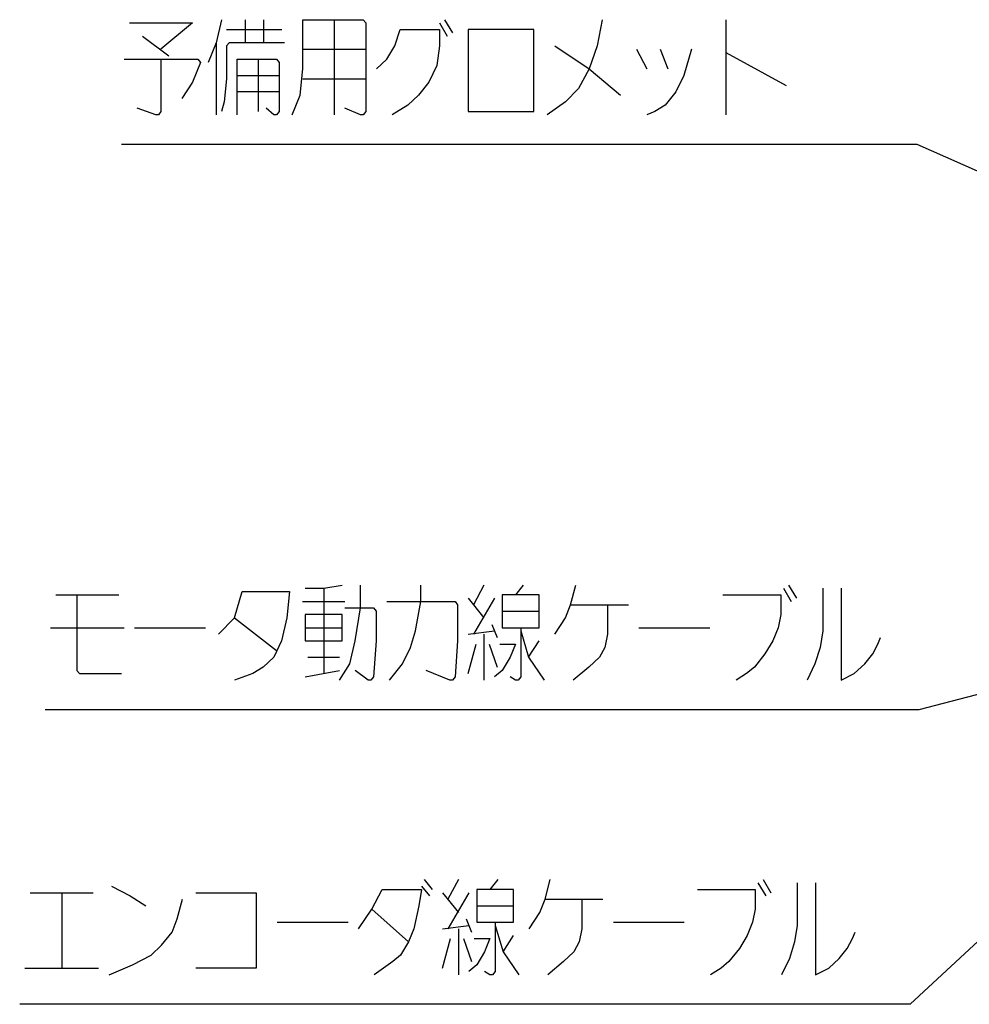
# Model space of a CAD drawing. Header units: millimetres. Extents: x 0 to 594, y 0 to 420.
# Tile 30 of 35: x 447 to 482, y 305 to 340. Entities that reach past the tile are written whole.
import ezdxf

# ---------------------------------------------------------------- set-up
doc = ezdxf.new("R2010")
doc.units = ezdxf.units.MM
doc.header["$LTSCALE"] = 32.67
doc.layers.add('DRA_ITEM', color=7, linetype='CONTINUOUS')

msp = doc.modelspace()

# ---------------------------------------------------------------- linework, layer by layer
at = {"layer": 'DRA_ITEM', "color": 2, "linetype": 'CONTINUOUS'}
for p, q in [((455.33591, 340.39058), (455.33591, 339.55933)), ((456.00094, 340.39058), (456.00094, 339.55933)), ((458.56593, 340.39058), (458.56593, 336.94683)), ((462.36592, 340.27184), (462.65092, 339.79683)), ((462.55593, 340.39058), (462.84093, 339.9156)), ((472.72093, 340.39058), (472.72093, 336.94683)), ((454.67093, 340.03434), (456.66592, 340.03434)), ((451.63092, 339.79683), (452.58094, 339.08435)), ((454.29094, 339.55933), (454.29094, 336.94683)), ((457.42593, 339.32186), (459.70593, 339.32186)), ((469.49094, 339.32186), (469.87093, 338.60934)), ((470.34594, 339.32186), (470.63094, 338.60934)), ((472.72093, 339.20308), (474.90594, 338.01559)), ((455.81092, 338.96558), (455.81092, 337.06561)), ((455.05091, 338.37183), (456.57094, 338.37183)), ((457.42593, 338.2531), (459.70593, 338.2531)), ((456.57094, 337.77809), (455.05091, 337.77809)), ((475.19093, 335.87809), (450.87093, 335.87809)), ((479.64117, 335.87809), (475.19093, 335.87809)), ((495.75218, 328.74015), (479.64117, 335.87809)), ((463.97545, 319.93931), (463.59543, 319.22679)), ((465.40045, 319.93931), (465.11545, 319.58303)), ((474.99545, 319.93931), (475.28045, 319.4643)), ((448.49045, 319.58303), (450.77044, 319.58303)), ((458.18044, 319.82054), (458.18044, 316.73303)), ((474.80544, 319.82054), (475.09044, 319.34552)), ((457.42042, 319.34552), (458.94045, 319.34552)), ((463.40545, 319.4643), (463.97545, 318.75178)), ((464.35544, 319.4643), (463.59543, 318.15803)), ((467.11045, 319.22679), (469.20043, 319.22679)), ((464.64044, 318.98928), (465.97045, 318.98928)), ((493.64802, 319.0634), (479.70844, 315.42679)), ((454.95045, 318.75178), (456.47044, 317.56429)), ((464.26045, 318.51431), (464.45043, 318.0393)), ((494.27014, 318.61431), (479.38925, 304.77058)), ((448.30044, 318.39554), (450.96046, 318.39554)), ((451.34044, 318.39554), (453.90544, 318.39554)), ((457.51545, 318.39554), (458.84546, 318.39554)), ((463.40545, 318.15803), (464.35544, 318.2768)), ((463.97545, 318.15803), (463.97545, 316.49553)), ((469.58046, 318.39554), (472.14545, 318.39554)), ((463.40545, 316.73303), (463.69045, 317.80179)), ((464.16543, 317.80179), (464.45043, 316.97054)), ((465.59043, 317.32678), (465.97045, 317.92053)), ((457.61044, 317.32678), (458.75043, 317.32678)), ((449.34545, 316.73303), (450.86543, 316.73303)), ((457.51545, 316.6143), (458.75043, 316.8518)), ((478.51044, 315.42679), (448.11044, 315.42679)), ((479.70844, 315.42679), (478.51044, 315.42679)), ((461.81687, 309.28309), (462.10187, 308.92685)), ((463.05186, 309.28309), (462.67187, 308.57057)), ((464.47686, 309.28309), (464.19186, 308.92685)), ((474.07186, 309.28309), (474.35686, 308.80808)), ((461.72188, 309.04558), (462.00688, 308.68934)), ((473.88188, 309.16432), (474.16688, 308.68934)), ((447.56689, 308.80808), (449.84689, 308.80808)), ((448.70689, 308.80808), (448.70689, 306.07682)), ((462.48186, 308.80808), (463.05186, 308.0956)), ((463.43188, 308.80808), (462.67187, 307.50182)), ((466.18689, 308.57057), (468.27688, 308.57057)), ((459.91686, 308.21433), (461.24687, 307.02684)), ((463.71688, 308.33307), (465.04686, 308.33307)), ((463.33686, 307.85809), (463.52687, 307.38308)), ((456.49687, 307.73932), (459.06186, 307.73932)), ((462.48186, 307.50182), (463.43188, 307.62059)), ((463.05186, 307.50182), (463.05186, 305.83935)), ((468.65686, 307.73932), (471.22186, 307.73932)), ((462.48186, 306.07682), (462.76686, 307.14557)), ((463.24187, 307.14557), (463.52687, 306.31432)), ((464.66687, 306.6706), (465.04686, 307.26435)), ((447.37688, 306.07682), (450.03686, 306.07682)), ((477.58687, 304.77058), (447.18687, 304.77058)), ((479.38925, 304.77058), (477.58687, 304.77058))]:
    msp.add_line(p, q, dxfattribs=at)
for points in [[(451.15594, 340.27184), (453.43594, 340.27184), (452.29594, 339.32186)], [(454.48091, 340.39058), (454.29094, 339.55933), (454.00594, 338.84684)], [(457.04595, 336.94683), (457.33095, 337.65935), (457.42593, 338.60934), (457.42593, 340.39058), (459.61094, 340.39058), (459.70593, 340.27184), (459.70593, 337.06561), (459.61094, 336.94683), (459.51592, 336.94683), (458.94592, 337.18434)], [(468.25592, 340.39058), (468.06595, 339.44059), (467.78095, 338.60934), (467.40092, 337.89686), (466.92595, 337.42185), (466.26092, 336.94683)], [(460.08592, 338.60934), (460.46594, 338.96558), (460.75094, 339.44059), (460.94092, 340.03434), (462.36592, 340.03434), (462.36592, 339.44059), (462.27093, 338.72807), (461.98593, 338.13433), (461.60594, 337.65935), (461.22592, 337.30308), (460.65592, 336.94683)], [(463.41093, 340.03434), (463.41093, 337.06561), (465.78595, 337.06561), (465.78595, 340.03434), (463.41093, 340.03434)], [(456.76095, 339.55933), (454.76591, 339.55933), (454.67093, 339.44059), (454.67093, 338.2531), (454.57594, 337.42185), (454.48091, 337.06561)], [(466.54592, 339.44059), (467.78095, 338.60934), (468.92094, 337.65935)], [(471.48594, 339.32186), (471.20094, 338.37183), (470.91594, 337.77809), (470.53592, 337.30308), (470.15593, 337.06561), (469.87093, 336.94683)], [(450.96593, 338.96558), (453.62592, 338.96558), (453.72094, 338.84684), (453.43594, 338.13433), (453.05592, 337.54058)], [(452.29594, 338.96558), (452.29594, 337.06561), (452.20092, 336.94683), (452.10593, 336.94683), (451.44094, 337.18434)], [(455.05091, 336.94683), (455.05091, 338.96558), (456.47595, 338.96558), (456.57094, 338.84684), (456.57094, 337.06561), (456.47595, 336.94683), (456.38092, 336.94683), (456.09592, 337.18434)], [(457.51545, 319.82054), (458.18044, 319.82054), (458.84546, 319.93931)], [(458.75043, 316.49553), (459.13046, 317.08927), (459.32043, 317.92053), (459.51045, 319.10805), (459.51045, 319.93931)], [(460.55546, 316.49553), (461.03043, 317.08927), (461.31543, 317.68306), (461.50544, 318.2768), (461.69545, 319.34552), (461.69545, 319.93931)], [(466.54045, 318.15803), (466.92044, 318.75178), (467.11045, 319.22679), (467.30046, 319.93931)], [(449.25046, 319.58303), (449.25046, 316.8518), (449.34545, 316.73303)], [(454.38045, 318.15803), (454.95045, 318.75178), (455.23545, 319.7018), (456.94545, 319.7018), (456.85042, 318.75178), (456.66045, 317.92053), (456.37545, 317.32678), (455.99543, 316.97054), (455.61544, 316.73303), (454.95045, 316.49553)], [(464.64044, 319.58303), (464.64044, 318.39554), (465.97045, 318.39554), (465.97045, 319.58303), (464.64044, 319.58303)], [(472.62043, 319.58303), (474.71045, 319.58303), (474.71045, 318.87055), (474.61543, 318.39554), (474.42545, 317.92053), (474.14045, 317.44555), (473.76043, 316.97054), (473.47543, 316.73303), (473.09544, 316.49553)], [(476.23044, 319.82054), (476.23044, 318.2768), (476.13545, 317.68306), (475.94544, 317.08927), (475.66044, 316.49553)], [(476.89546, 319.82054), (476.89546, 316.49553), (477.37043, 316.73303), (477.75046, 317.08927), (478.03546, 317.44555), (478.22543, 317.80179), (478.32046, 318.0393)], [(460.46043, 319.34552), (462.93044, 319.34552), (463.02543, 319.22679), (463.02543, 317.92053), (462.93044, 316.6143), (462.83545, 316.49553), (462.74043, 316.49553), (461.88543, 316.8518)], [(468.44046, 319.22679), (468.44046, 318.15803), (468.34543, 317.68306), (468.15546, 317.32678), (467.77544, 316.97054), (467.20544, 316.49553)], [(458.84546, 318.87055), (457.51545, 318.87055), (457.51545, 317.92053), (458.84546, 317.92053), (458.84546, 318.87055)], [(458.94045, 319.10805), (459.98546, 319.10805), (460.08044, 318.98928), (460.08044, 317.92053), (459.98546, 316.6143), (459.89043, 316.49553), (459.79545, 316.49553), (459.32043, 316.8518)], [(465.30543, 318.39554), (465.30543, 316.6143), (465.21044, 316.49553), (465.11545, 316.49553), (464.92544, 316.6143)], [(465.30543, 318.2768), (465.59043, 317.32678), (466.16043, 316.49553)], [(464.54545, 317.80179), (465.11545, 317.80179), (464.92544, 317.32678), (464.64044, 316.8518), (464.35544, 316.6143)], [(465.61689, 307.50182), (465.99688, 308.0956), (466.18689, 308.57057), (466.37687, 309.28309)], [(450.51187, 309.04558), (451.17686, 308.68934), (451.74686, 308.33307)], [(459.44189, 307.50182), (459.91686, 308.21433), (460.29689, 308.92685), (461.72188, 308.92685), (461.62686, 308.33307), (461.43689, 307.50182), (461.24687, 307.02684), (460.96187, 306.55183), (460.67687, 306.31432), (460.01189, 305.83935)], [(463.71688, 308.92685), (463.71688, 307.73932), (465.04686, 307.73932), (465.04686, 308.92685), (463.71688, 308.92685)], [(471.69687, 308.92685), (473.78686, 308.92685), (473.78686, 308.21433), (473.69187, 307.73932), (473.50186, 307.26435), (473.21686, 306.78933), (472.83687, 306.31432), (472.55187, 306.07682), (472.17188, 305.83935)], [(475.30688, 309.16432), (475.30688, 307.62059), (475.21189, 307.02684), (475.02188, 306.43309), (474.73688, 305.83935)], [(475.97187, 309.16432), (475.97187, 305.83935), (476.44688, 306.07682), (476.82687, 306.43309), (477.11186, 306.78933), (477.30188, 307.14557), (477.39686, 307.38308)], [(450.41689, 305.83935), (451.27189, 306.19559), (451.93687, 306.55183), (452.31686, 306.90807), (452.69688, 307.38308), (452.88686, 307.85809), (453.07687, 308.57057)], [(453.55188, 308.80808), (455.73686, 308.80808), (455.73686, 306.07682), (453.55188, 306.07682)], [(467.51687, 308.57057), (467.51687, 307.50182), (467.42188, 307.02684), (467.23187, 306.6706), (466.85188, 306.31432), (466.28188, 305.83935)], [(464.38187, 307.73932), (464.38187, 305.95808), (464.28688, 305.83935), (464.19186, 305.83935), (464.00188, 305.95808)], [(464.38187, 307.62059), (464.66687, 306.6706), (465.23687, 305.83935)], [(463.62186, 307.14557), (464.19186, 307.14557), (464.00188, 306.6706), (463.71688, 306.19559), (463.43188, 305.95808)]]:
    msp.add_lwpolyline(points, dxfattribs=at)

doc.saveas('drawing.dxf')
